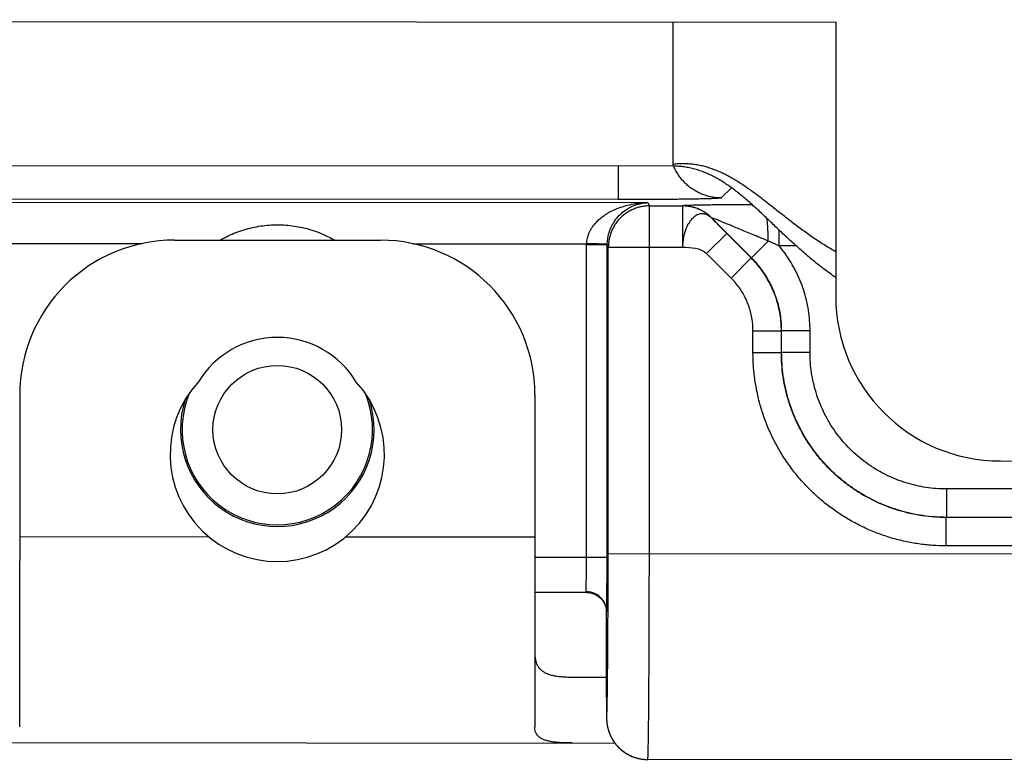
# Model space of a CAD drawing. Header units: inches. Extents: x 0 to 22, y 0 to 17.
# Tile 11 of 35: x 9.771 to 10.249, y 8.963 to 9.322. Entities that reach past the tile are written whole.
import ezdxf

# ---------------------------------------------------------------- set-up
doc = ezdxf.new("R2010")
doc.units = ezdxf.units.IN
doc.header["$LTSCALE"] = 1.21
doc.header["$MEASUREMENT"] = 0
doc.layers.get('0').update_dxf_attribs({"linetype": 'CONTINUOUS'})

msp = doc.modelspace()

# ---------------------------------------------------------------- linework, layer by layer
at = {"color": 7, "linetype": 'CONTINUOUS'}
for p, q in [((8.1930945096, 9.3222401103), (10.1670941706, 9.3210832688)), ((10.0880531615, 9.251129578), (10.0880941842, 9.3211295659)), ((10.1670941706, 9.3210832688), (10.1670162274, 9.1880832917)), ((10.0880531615, 9.251129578), (8.1930534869, 9.2522401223)), ((10.0614857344, 9.2511451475), (10.0614762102, 9.2348932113)), ((10.1114690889, 9.2357214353), (10.1163835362, 9.2406301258)), ((10.0614762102, 9.2348932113), (8.1787153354, 9.2359965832)), ((9.7362166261, 9.2336388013), (10.0758690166, 9.2334397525)), ((10.0758690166, 9.2334397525), (10.076653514, 9.2318683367)), ((10.0765546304, 9.0631362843), (10.076653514, 9.2318683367)), ((10.076653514, 9.2318683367), (10.0926478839, 9.2318589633)), ((10.0926478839, 9.2318589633), (10.0926361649, 9.2118620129)), ((10.092660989, 9.2318905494), (10.0926478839, 9.2318589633)), ((10.1067975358, 9.2260252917), (10.1067844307, 9.2259937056)), ((10.1261483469, 9.2066517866), (10.1067975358, 9.2260252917)), ((10.114099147, 9.2185194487), (10.104351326, 9.2087830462)), ((10.1260100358, 9.2065945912), (10.114099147, 9.2185194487)), ((10.1395167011, 9.2124455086), (10.1395211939, 9.2201671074)), ((9.8460321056, 9.2152714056), (9.9460320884, 9.2152128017)), ((10.1342844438, 9.2147783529), (10.1261483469, 9.2066517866)), ((9.7659397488, 9.2136244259), (9.8303276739, 9.2135866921)), ((9.9617345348, 9.2135096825), (10.0461224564, 9.2134602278)), ((10.0460287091, 9.0611541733), (10.0461176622, 9.2129411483)), ((10.0561172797, 9.2129352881), (10.0461176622, 9.2129411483)), ((10.0560283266, 9.0611483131), (10.0561172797, 9.2129352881)), ((10.0561172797, 9.2129352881), (10.0566425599, 9.2118831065)), ((10.0565553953, 9.0631480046), (10.0566425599, 9.2118831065)), ((10.0566425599, 9.2118831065), (10.0926361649, 9.2118620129)), ((10.1478390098, 9.2124406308), (10.1395166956, 9.2124455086)), ((10.1162622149, 9.1968581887), (10.104351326, 9.2087830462)), ((10.1162622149, 9.1968581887), (10.1260100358, 9.2065945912)), ((10.1261483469, 9.2066517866), (10.1260100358, 9.2065945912)), ((10.1268481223, 9.1606671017), (10.1268543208, 9.1712441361)), ((10.1268543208, 9.1712441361), (10.1406317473, 9.171236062)), ((10.1406255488, 9.1606590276), (10.1406317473, 9.1712360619)), ((10.1407700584, 9.1712932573), (10.1406317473, 9.1712360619)), ((10.1407638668, 9.1607280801), (10.1407700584, 9.1712932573)), ((10.154547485, 9.1712851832), (10.1407700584, 9.1712932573)), ((10.1545412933, 9.160720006), (10.154547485, 9.1712851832)), ((10.1268481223, 9.1606671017), (10.1406255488, 9.1606590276)), ((10.1406255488, 9.1606590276), (10.1407638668, 9.1607280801)), ((10.1545412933, 9.160720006), (10.1407638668, 9.1607280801)), ((9.7709881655, 9.1403153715), (9.7708936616, 8.9790566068)), ((10.0209881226, 9.1401688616), (10.0208936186, 8.978910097)), ((10.2469693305, 9.1080364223), (10.8229692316, 9.1076988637)), ((10.2207229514, 9.0944683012), (10.2207148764, 9.0806893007)), ((10.695557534, 9.0941900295), (10.2207229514, 9.0944683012)), ((10.2205726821, 9.0668433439), (10.2205807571, 9.0806223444)), ((10.2205807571, 9.0806223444), (10.2207148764, 9.0806893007)), ((10.7297496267, 9.0803239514), (10.2205807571, 9.0806223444)), ((10.695549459, 9.080411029), (10.2207148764, 9.0806893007)), ((9.7709477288, 9.0713153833), (9.8627212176, 9.0712616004)), ((9.9291741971, 9.0712226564), (10.0209476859, 9.0711688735)), ((10.7297415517, 9.0665449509), (10.2205726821, 9.0668433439)), ((10.0560283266, 9.0611483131), (10.0209418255, 9.0611688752)), ((10.0565553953, 9.0631480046), (10.7296731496, 9.0627535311)), ((10.0462524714, 9.0441540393), (10.0209318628, 9.0441688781)), ((10.0553756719, 9.0375501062), (10.0556146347, 9.0366818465)), ((10.0556072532, 9.0367146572), (10.0557528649, 9.0359068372)), ((10.0557492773, 9.0359332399), (10.0558179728, 9.0352068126)), ((10.0558113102, 8.9931438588), (10.05583054, 9.034847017)), ((10.0558168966, 9.0352256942), (10.0558292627, 9.0347700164)), ((10.0558293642, 9.0347706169), (10.05583054, 9.034847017)), ((10.0391008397, 9.0031582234), (10.0558156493, 9.0031484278)), ((10.0558112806, 8.9931314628), (10.0558074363, 8.9902804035)), ((10.0558124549, 8.993148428), (10.055811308, 8.9931319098)), ((10.0558113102, 8.9931438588), (10.0558124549, 8.993148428)), ((10.0558014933, 8.9875595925), (10.0557983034, 8.9841995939)), ((10.0558033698, 8.9884285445), (10.0558014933, 8.9875595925)), ((10.0557983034, 8.9841995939), (10.0558013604, 8.9833963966)), ((10.0558013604, 8.9833963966), (10.0558057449, 8.9829896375)), ((8.9298892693, 8.9718082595), (10.0598035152, 8.9711460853)), ((10.7296145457, 8.9627535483), (10.0757978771, 8.9631367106))]:
    msp.add_line(p, q, dxfattribs=at)
for points in [[(10.0462532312, 9.0441541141), (10.0468733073, 9.0441333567), (10.0480279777, 9.0439855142), (10.0492038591, 9.0436833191), (10.0503564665, 9.0432242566), (10.0514453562, 9.0426184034), (10.0524356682, 9.0418875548), (10.0533010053, 9.041063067), (10.0540268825, 9.0401807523), (10.0546103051, 9.0392765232), (10.0550590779, 9.0383802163), (10.0553884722, 9.0375107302)], [(10.0484336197, 9.0438807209), (10.0491404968, 9.0437037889), (10.0502843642, 9.0432582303), (10.0513694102, 9.0426669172), (10.0523629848, 9.0419481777), (10.0532393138, 9.0411290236), (10.0539807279, 9.0402436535), (10.0545788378, 9.0393314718), (10.0550385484, 9.0384269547), (10.0553756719, 9.0375501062)], [(10.0558074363, 8.9902804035), (10.0558053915, 8.9893345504), (10.0558033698, 8.9884285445)], [(10.0558057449, 8.9829896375), (10.0558091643, 8.9828042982), (10.0558140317, 8.982612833)], [(10.0558140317, 8.982612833), (10.0558209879, 8.9824075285), (10.0558306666, 8.9821860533), (10.0558434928, 8.9819512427), (10.0558598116, 8.9817054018), (10.0558800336, 8.9814488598), (10.0559044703, 8.981182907), (10.0559332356, 8.9809101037), (10.05596625, 8.9806335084), (10.0560037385, 8.9803528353), (10.0560460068, 8.9800674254), (10.056093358, 8.979776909), (10.0561461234, 8.9794809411), (10.0562046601, 8.9791792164), (10.0562693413, 8.9788714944), (10.0563404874, 8.9785578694), (10.0564183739, 8.9782386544), (10.0565032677, 8.9779141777), (10.0565954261, 8.9775847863), (10.0566950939, 8.9772508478), (10.0568025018, 8.9769127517), (10.0569178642, 8.9765709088), (10.0570414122, 8.9762256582), (10.0571734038, 8.9758772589), (10.0573140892, 8.9755259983), (10.0574636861, 8.9751722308), (10.0576223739, 8.9748163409), (10.0577903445, 8.9744586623), (10.0579677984, 8.97409951), (10.0581549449, 8.9737391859), (10.0583520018, 8.973377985), (10.0585591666, 8.9730162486), (10.0587766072, 8.9726543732), (10.059004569, 8.9722926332), (10.0592432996, 8.9719313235), (10.0594929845, 8.9715708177), (10.0597537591, 8.9712115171), (10.0600257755, 8.9708538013), (10.0603092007, 8.9704980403), (10.0606042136, 8.9701446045), (10.0609109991, 8.9697938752), (10.0612297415, 8.969446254), (10.0615606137, 8.969102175), (10.0619037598, 8.9687621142), (10.0622593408, 8.9684264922), (10.0626275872, 8.9680956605), (10.0630087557, 8.9677699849), (10.0634031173, 8.9674498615), (10.0638109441, 8.9671357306), (10.0642324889, 8.9668280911), (10.0646679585, 8.9665275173), (10.0651174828, 8.9662346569), (10.0655812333, 8.9659500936), (10.0660594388, 8.965674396), (10.0665522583, 8.9654082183), (10.0670599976, 8.9651521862), (10.0675829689, 8.9649069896), (10.0681213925, 8.9646734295), (10.0686752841, 8.964452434), (10.0692446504, 8.9642448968), (10.0698296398, 8.9640516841), (10.0704304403, 8.9638737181), (10.0710472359, 8.963712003), (10.0716800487, 8.9635676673), (10.0723289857, 8.963441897), (10.0729935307, 8.9633359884), (10.0736730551, 8.9632512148), (10.0743670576, 8.9631888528), (10.0750752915, 8.9631502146), (10.0757977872, 8.9631367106)]]:
    msp.add_lwpolyline(points, dxfattribs=at)
msp.add_circle((9.8959781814, 9.1232421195), 0.0312122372, dxfattribs=at)
for centre, radius, start, end in [((9.8459881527, 9.1402714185), 0.075, 89.9664224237, 179.9664224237), ((9.9459881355, 9.1402128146), 0.075, 359.9664224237, 89.9664224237), ((10.2470162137, 9.1880364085), 0.08, 179.9664224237, 269.9664224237), ((9.8959781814, 9.1232421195), 0.0447682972, 31.1172512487, 148.8155935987), ((9.8959711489, 9.1112421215), 0.052, 137.4251245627, 42.5077202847), ((9.8959781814, 9.1232421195), 0.047, 161.8862704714, 18.0472449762), ((9.8959781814, 9.1232421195), 0.0462099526, 157.6324797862, 22.3003650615)]:
    msp.add_arc(centre, radius, start, end, dxfattribs=at)
for points, knots in [([(10.1670288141, 9.2095608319), (10.1660356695, 9.2101203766), (10.1640761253, 9.2112587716), (10.1611971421, 9.2130275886), (10.1583924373, 9.2148391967), (10.1556572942, 9.2166860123), (10.1529869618, 9.2185604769), (10.1503766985, 9.2204550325), (10.1478217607, 9.2223621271), (10.1453174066, 9.2242742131), (10.1428588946, 9.2261837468), (10.1404414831, 9.2280831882), (10.1380604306, 9.2299650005), (10.1357109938, 9.2318216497), (10.1333884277, 9.2336456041), (10.1310879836, 9.2354293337), (10.1288049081, 9.2371653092), (10.1265344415, 9.2388460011), (10.1242718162, 9.2404638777), (10.1220122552, 9.242011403), (10.119750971, 9.2434810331), (10.117483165, 9.2448652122), (10.1152040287, 9.2461563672), (10.1129087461, 9.2473469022), (10.1105924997, 9.2484291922), (10.1082504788, 9.2493955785), (10.1058778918, 9.2502383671), (10.1034699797, 9.2509498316), (10.1010220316, 9.2515222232), (10.0985293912, 9.2519477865), (10.0959874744, 9.2522187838), (10.093391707, 9.2523275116), (10.090737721, 9.2522663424), (10.0889539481, 9.2521096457), (10.0880536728, 9.252002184)], [0, 0, 0, 0, 0.0372710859, 0.0740869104, 0.1104687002, 0.1464317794, 0.1819860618, 0.2171365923, 0.2518841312, 0.2862257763, 0.3201556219, 0.3536654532, 0.3867454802, 0.4193851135, 0.4515737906, 0.4833018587, 0.514561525, 0.5453478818, 0.5756600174, 0.605502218, 0.6348852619, 0.6638278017, 0.6923578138, 0.7205140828, 0.7483476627, 0.775923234, 0.8033202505, 0.8306337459, 0.8579746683, 0.8854696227, 0.9132599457, 0.9415001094, 0.9703555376, 1, 1, 1, 1]), ([(10.1670215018, 9.1970832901), (10.1660084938, 9.1977765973), (10.1640123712, 9.1991815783), (10.1610878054, 9.2013492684), (10.1582457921, 9.2035568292), (10.1554810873, 9.2057967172), (10.1527884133, 9.2080614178), (10.1501625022, 9.2103434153), (10.1475980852, 9.2126352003), (10.1450898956, 9.2149292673), (10.1426326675, 9.2172181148), (10.1402211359, 9.2194942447), (10.137850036, 9.2217501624), (10.1355141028, 9.2239783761), (10.1332080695, 9.2261713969), (10.1309266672, 9.2283217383), (10.1286646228, 9.230421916), (10.1264166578, 9.2324644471), (10.1241774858, 9.2344418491), (10.121941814, 9.2363466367), (10.1197043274, 9.2381713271), (10.1174597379, 9.2399084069), (10.1152025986, 9.2415504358), (10.1121917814, 9.2435878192), (10.1091083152, 9.2454258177), (10.1059427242, 9.2470163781), (10.1035430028, 9.2480693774), (10.1010987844, 9.2489815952), (10.0986047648, 9.2497453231), (10.0960557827, 9.2503528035), (10.0934466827, 9.2507963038), (10.0907725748, 9.2510681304), (10.0889658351, 9.2511290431), (10.0880531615, 9.251129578)], [0, 0, 0, 0, 0.0377249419, 0.0750073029, 0.1118650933, 0.1483106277, 0.1843509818, 0.2199884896, 0.255221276, 0.2900438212, 0.3244475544, 0.3584214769, 0.3919528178, 0.4250277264, 0.4576320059, 0.4897518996, 0.521374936, 0.552490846, 0.5830925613, 0.6131773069, 0.6427477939, 0.6718135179, 0.7003921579, 0.7285110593, 0.7835237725, 0.8105470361, 0.8373465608, 0.8640193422, 0.8906789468, 0.9174552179, 0.9444932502, 0.9719516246, 1, 1, 1, 1]), ([(10.1114690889, 9.2357214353), (10.1106515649, 9.2357221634), (10.1090154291, 9.2358039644), (10.1065859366, 9.2361665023), (10.1042033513, 9.2367653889), (10.1018909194, 9.2375948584), (10.0996708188, 9.2386469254), (10.097564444, 9.2399114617), (10.0955920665, 9.2413762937), (10.0937726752, 9.2430273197), (10.0921237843, 9.2448486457), (10.0906612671, 9.2468227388), (10.0894093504, 9.2489136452), (10.0887164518, 9.2503757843), (10.0884095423, 9.2511126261)], [0, 0, 0, 0, 0.0834932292, 0.1669889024, 0.2504868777, 0.3339869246, 0.4174887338, 0.5009919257, 0.5844960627, 0.6680006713, 0.7515052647, 0.8350093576, 0.9185124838, 1, 1, 1, 1]), ([(10.0461224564, 9.2134602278), (10.0461339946, 9.2139000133), (10.0462023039, 9.2147901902), (10.0464362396, 9.2161338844), (10.046821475, 9.2175049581), (10.0473662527, 9.2189088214), (10.0480900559, 9.2203457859), (10.0490256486, 9.2218163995), (10.0502098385, 9.2233219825), (10.0516755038, 9.2248566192), (10.0534633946, 9.226398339), (10.0556113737, 9.2279105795), (10.0581436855, 9.2293584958), (10.061071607, 9.2306804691), (10.0643751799, 9.2318164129), (10.0680033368, 9.2326997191), (10.0718709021, 9.2332744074), (10.0745239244, 9.2334245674), (10.0758667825, 9.2334397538)], [0, 0, 0, 0, 0.0336563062, 0.0681757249, 0.1041813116, 0.1424262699, 0.1832058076, 0.227072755, 0.275546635, 0.3295124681, 0.3891710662, 0.4558666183, 0.5301690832, 0.6120003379, 0.7012668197, 0.7970450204, 0.8972612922, 1, 1, 1, 1]), ([(10.0561177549, 9.2129343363), (10.0561224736, 9.213451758), (10.0561536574, 9.2144276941), (10.0563143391, 9.2158486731), (10.0565594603, 9.2172178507), (10.056910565, 9.2186176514), (10.0573856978, 9.2200633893), (10.0580015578, 9.2215484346), (10.0587772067, 9.2230663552), (10.0597412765, 9.2246143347), (10.0609210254, 9.2261729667), (10.0623401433, 9.2277107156), (10.0640171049, 9.2291844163), (10.0659615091, 9.2305402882), (10.0681636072, 9.2317136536), (10.0705894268, 9.2326355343), (10.073182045, 9.2332461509), (10.0749691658, 9.2334161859), (10.0758690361, 9.2334397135)], [0, 0, 0, 0, 0.0493435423, 0.0930208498, 0.1362495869, 0.1818964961, 0.2305261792, 0.2812382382, 0.3350539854, 0.3928991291, 0.4549185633, 0.5211869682, 0.592103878, 0.6673928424, 0.7467302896, 0.8294487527, 0.9141587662, 1, 1, 1, 1]), ([(10.1114690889, 9.2357214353), (10.1114105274, 9.2356628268), (10.1111060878, 9.2356463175), (10.1105620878, 9.2355550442), (10.1096491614, 9.2355055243), (10.1084356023, 9.2354341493), (10.1068999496, 9.2353729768), (10.1050640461, 9.2353106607), (10.1029361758, 9.2352522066), (10.1005318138, 9.2351965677), (10.0978656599, 9.2351447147), (10.0949567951, 9.2350968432), (10.0918238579, 9.2350533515), (10.088489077, 9.2350145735), (10.0849738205, 9.234980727), (10.0813015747, 9.2349520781), (10.0774968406, 9.2349288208), (10.073584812, 9.2349110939), (10.0695913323, 9.2348990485), (10.0655462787, 9.2348927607), (10.0628348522, 9.2348923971), (10.0614762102, 9.2348932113)], [0, 0, 0, 0, 0.0049693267, 0.0164712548, 0.0344992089, 0.0589824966, 0.0897309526, 0.1265432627, 0.1692073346, 0.2173892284, 0.2707968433, 0.3291477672, 0.3918826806, 0.4587237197, 0.5291765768, 0.6027323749, 0.6789863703, 0.7573832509, 0.8373725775, 0.9185105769, 1, 1, 1, 1]), ([(10.076653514, 9.2318683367), (10.0759557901, 9.2318686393), (10.074559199, 9.2317960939), (10.0724880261, 9.23146902), (10.0704621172, 9.2309272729), (10.0685039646, 9.2301767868), (10.0666349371, 9.2292257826), (10.0648755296, 9.2280846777), (10.0632450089, 9.2267659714), (10.0617612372, 9.2252841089), (10.0604404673, 9.2236553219), (10.0592971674, 9.2218974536), (10.0583438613, 9.2200297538), (10.0575909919, 9.2180727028), (10.0570468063, 9.2160476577), (10.056717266, 9.2139771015), (10.0566430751, 9.212580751), (10.0566425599, 9.2118831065)], [0, 0, 0, 0, 0.0666677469, 0.1333363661, 0.2000056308, 0.266675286, 0.3333450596, 0.4000146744, 0.4666838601, 0.5333523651, 0.6000199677, 0.6666864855, 0.7333517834, 0.8000157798, 0.8666784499, 0.9333398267, 1, 1, 1, 1]), ([(10.1067844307, 9.2259937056), (10.1064822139, 9.2262788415), (10.1058671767, 9.2268007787), (10.1048612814, 9.2274023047), (10.1038346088, 9.2278078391), (10.1028014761, 9.2280184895), (10.1017731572, 9.2280372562), (10.100760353, 9.2278632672), (10.0997705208, 9.227499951), (10.0988119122, 9.2269507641), (10.0978930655, 9.2262239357), (10.0970182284, 9.2253299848), (10.0961913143, 9.2242763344), (10.0954243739, 9.223073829), (10.0947338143, 9.2217443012), (10.0941335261, 9.2203131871), (10.093633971, 9.2187934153), (10.093235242, 9.2171858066), (10.0929406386, 9.2154873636), (10.0927196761, 9.2137038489), (10.0926921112, 9.2124812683), (10.0926361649, 9.2118620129)], [0, 0, 0, 0, 0.0487584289, 0.0942861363, 0.1369144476, 0.1776986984, 0.2173551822, 0.2569125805, 0.2975985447, 0.3404570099, 0.3860106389, 0.4346488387, 0.4869050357, 0.5429126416, 0.6017779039, 0.662505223, 0.7248304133, 0.7893295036, 0.856683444, 0.9270345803, 1, 1, 1, 1]), ([(10.1067844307, 9.2259937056), (10.1063221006, 9.2264564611), (10.1053513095, 9.2273371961), (10.1037732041, 9.2285087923), (10.1020876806, 9.2295202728), (10.1003111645, 9.2303616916), (10.09846073, 9.2310249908), (10.0965542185, 9.2315037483), (10.0946105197, 9.2317933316), (10.0933017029, 9.2318584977), (10.0926478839, 9.2318589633)], [0, 0, 0, 0, 0.1250018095, 0.2500074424, 0.3750171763, 0.5000322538, 0.6250425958, 0.7500562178, 0.8750584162, 1, 1, 1, 1]), ([(10.126403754, 9.2324262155), (10.125183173, 9.2324224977), (10.1225534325, 9.2324130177), (10.1186210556, 9.2323939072), (10.1147184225, 9.2323691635), (10.111154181, 9.232340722), (10.1079421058, 9.2323095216), (10.1050770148, 9.2322759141), (10.102555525, 9.2322405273), (10.1003684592, 9.2322041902), (10.0985000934, 9.2321668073), (10.0969203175, 9.2321293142), (10.0956145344, 9.2320898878), (10.0945672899, 9.2320552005), (10.0937846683, 9.2320097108), (10.0931916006, 9.2319911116), (10.0928895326, 9.2319225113), (10.0926768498, 9.2319314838), (10.092660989, 9.2318905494)], [0, 0, 0, 0, 0.1084752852, 0.2337103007, 0.3494800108, 0.4553147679, 0.5504794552, 0.6349552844, 0.7099561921, 0.7745918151, 0.8293433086, 0.8760516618, 0.9149746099, 0.945592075, 0.9687779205, 0.9856083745, 0.9960985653, 1, 1, 1, 1]), ([(10.1067975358, 9.2260252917), (10.1063352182, 9.2264880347), (10.1053644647, 9.2273687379), (10.1037864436, 9.2285402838), (10.1021010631, 9.2295517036), (10.100324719, 9.2303930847), (10.0984744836, 9.2310563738), (10.0965681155, 9.2315351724), (10.0946242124, 9.2318248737), (10.0933151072, 9.2318900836), (10.092660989, 9.2318905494)], [0, 0, 0, 0, 0.1249984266, 0.2499980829, 0.3749986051, 0.4999995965, 0.6250006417, 0.7500013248, 0.87500124, 1, 1, 1, 1]), ([(10.1067844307, 9.2259937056), (10.1073208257, 9.2254395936), (10.1084290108, 9.2242932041), (10.1101645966, 9.2225049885), (10.1120644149, 9.2205656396), (10.1133966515, 9.219222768), (10.114099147, 9.2185194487)], [0, 0, 0, 0, 0.2212272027, 0.4573827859, 0.7148449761, 1, 1, 1, 1]), ([(10.1342844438, 9.2147783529), (10.1329143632, 9.2153532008), (10.1303354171, 9.2164338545), (10.126688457, 9.2179553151), (10.1234739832, 9.2192946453), (10.1206433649, 9.2204666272), (10.1181614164, 9.2214945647), (10.115992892, 9.2223854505), (10.1141122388, 9.223155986), (10.1124962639, 9.223815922), (10.1111236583, 9.2243707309), (10.1099777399, 9.2248295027), (10.1090417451, 9.225202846), (10.1083007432, 9.2254943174), (10.1077243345, 9.2257165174), (10.1073226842, 9.2258606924), (10.1070174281, 9.225977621), (10.1069069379, 9.2259997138), (10.1067974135, 9.2260409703), (10.1067975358, 9.2260252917)], [0, 0, 0, 0, 0.1500601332, 0.2824080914, 0.3990995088, 0.5017647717, 0.5918270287, 0.6704168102, 0.7385414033, 0.7970898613, 0.8467148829, 0.8880523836, 0.9217937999, 0.9483816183, 0.9687579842, 0.9834669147, 0.9931332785, 0.9984164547, 1, 1, 1, 1]), ([(10.1342844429, 9.214778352), (10.1342741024, 9.2154524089), (10.1342455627, 9.216785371), (10.1341785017, 9.2187547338), (10.1340882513, 9.220657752), (10.1339757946, 9.2224744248), (10.1338451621, 9.2241498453), (10.1337430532, 9.2252166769), (10.1336905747, 9.2257114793)], [0, 0, 0, 0, 0.1846505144, 0.3651800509, 0.539720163, 0.7064692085, 0.8637126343, 1, 1, 1, 1]), ([(9.8683476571, 9.2152694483), (9.8684790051, 9.2153469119), (9.8697203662, 9.2160718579), (9.8721893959, 9.2173791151), (9.8758913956, 9.2189933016), (9.8798135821, 9.2203557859), (9.8838575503, 9.2214128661), (9.8879388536, 9.2221525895), (9.8920140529, 9.2225855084), (9.896078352, 9.2227236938), (9.9001409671, 9.2225746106), (9.9042177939, 9.222131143), (9.908298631, 9.2213797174), (9.9123402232, 9.2203105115), (9.9162607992, 9.2189390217), (9.9199573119, 9.2173119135), (9.9224001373, 9.2160104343), (9.9236166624, 9.2152990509), (9.9237242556, 9.2152356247)], [0, 0, 0, 0, 0.0078851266, 0.0743337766, 0.1443561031, 0.2165570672, 0.288858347, 0.3603154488, 0.4308798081, 0.5006256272, 0.5704645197, 0.6409620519, 0.712535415, 0.7848691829, 0.856965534, 0.927133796, 0.9935421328, 1, 1, 1, 1]), ([(10.1395166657, 9.2124455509), (10.1389670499, 9.212690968), (10.1378370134, 9.2131964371), (10.1360936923, 9.2139757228), (10.1348987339, 9.2145067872), (10.1342844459, 9.2147783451)], [0, 0, 0, 0, 0.3152121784, 0.6482793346, 1, 1, 1, 1]), ([(10.0461176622, 9.2129411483), (10.046117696, 9.2129984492), (10.0461179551, 9.2131134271), (10.0461195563, 9.2132864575), (10.0461214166, 9.2134021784), (10.0461224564, 9.2134602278)], [0, 0, 0, 0, 0.3311501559, 0.6644706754, 1, 1, 1, 1]), ([(10.0561218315, 9.2132813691), (10.0561191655, 9.2132535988), (10.0560251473, 9.2131862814), (10.0558283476, 9.2132881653), (10.0554902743, 9.2132639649), (10.0550136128, 9.2133047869), (10.0543996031, 9.2133107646), (10.0536614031, 9.2133257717), (10.0528090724, 9.213340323), (10.0518559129, 9.2133576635), (10.050816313, 9.2133761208), (10.049706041, 9.2133960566), (10.048541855, 9.2134168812), (10.047341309, 9.2134383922), (10.0465307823, 9.213452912), (10.0461224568, 9.2134602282)], [0, 0, 0, 0, 0.0083459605, 0.0271642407, 0.060718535, 0.1088073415, 0.1702743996, 0.244293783, 0.3297327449, 0.4252811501, 0.529492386, 0.640787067, 0.7574839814, 0.8778257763, 1, 1, 1, 1]), ([(10.154547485, 9.1712851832), (10.1545484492, 9.172938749), (10.1544214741, 9.1762512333), (10.1538448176, 9.18119017), (10.152884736, 9.1860721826), (10.1515474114, 9.1908640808), (10.1498411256, 9.1955373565), (10.1477756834, 9.200063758), (10.1453639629, 9.204416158), (10.142621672, 9.2085652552), (10.140583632, 9.2111809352), (10.1395166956, 9.2124455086)], [0, 0, 0, 0, 0.110930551, 0.2221182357, 0.3332608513, 0.4443742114, 0.5555336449, 0.6666751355, 0.7778138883, 0.8890041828, 1, 1, 1, 1]), ([(10.1406317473, 9.1712360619), (10.1406325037, 9.1725437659), (10.1405311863, 9.1751601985), (10.1400720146, 9.1790609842), (10.1393080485, 9.1829151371), (10.1382435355, 9.1866990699), (10.1368852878, 9.1903878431), (10.1352423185, 9.1939573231), (10.1333250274, 9.1973859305), (10.1311443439, 9.2006543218), (10.1287131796, 9.2037424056), (10.126934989, 9.2056685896), (10.1260100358, 9.2065945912)], [0, 0, 0, 0, 0.0999425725, 0.1998703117, 0.2998869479, 0.3999182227, 0.4999792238, 0.5999996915, 0.6999209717, 0.799894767, 0.8999719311, 1, 1, 1, 1]), ([(10.1407700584, 9.1712932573), (10.1407708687, 9.1726016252), (10.1406696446, 9.1752201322), (10.1402101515, 9.1791225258), (10.1394459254, 9.1829766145), (10.1383818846, 9.1867582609), (10.1370243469, 9.1904451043), (10.1353813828, 9.194014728), (10.1334631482, 9.1974447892), (10.131281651, 9.200713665), (10.1288506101, 9.2038010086), (10.1270731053, 9.2057260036), (10.1261483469, 9.2066517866)], [0, 0, 0, 0, 0.0999923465, 0.2000262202, 0.3000077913, 0.3999643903, 0.4999547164, 0.5999609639, 0.6999740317, 0.7999985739, 0.8999952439, 1, 1, 1, 1]), ([(10.1268543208, 9.1712441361), (10.1268549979, 9.1722937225), (10.1267646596, 9.174398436), (10.1263544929, 9.1775323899), (10.1256723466, 9.1806224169), (10.12472284, 9.1836415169), (10.1235132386, 9.1865668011), (10.1220540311, 9.1893758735), (10.1203546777, 9.192046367), (10.118430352, 9.1945572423), (10.1170060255, 9.1961136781), (10.1162622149, 9.1968581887)], [0, 0, 0, 0, 0.1107389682, 0.2219350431, 0.3330720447, 0.444180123, 0.5554294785, 0.6666327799, 0.7777368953, 0.8889639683, 1, 1, 1, 1]), ([(10.2205726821, 9.0668433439), (10.2183433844, 9.0668446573), (10.213880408, 9.0670064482), (10.2072204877, 9.0677258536), (10.2006257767, 9.0689191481), (10.1941333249, 9.0705797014), (10.1877763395, 9.072699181), (10.1815870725, 9.0752666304), (10.175596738, 9.0782689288), (10.1698359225, 9.081691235), (10.1643336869, 9.0855156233), (10.1591189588, 9.0897228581), (10.154217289, 9.0942912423), (10.1496546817, 9.0991977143), (10.1454535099, 9.1044168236), (10.1416357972, 9.109922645), (10.1382203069, 9.1156864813), (10.1352251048, 9.1216797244), (10.1326647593, 9.1278712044), (10.1305532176, 9.1342292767), (10.1289004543, 9.1407215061), (10.1277150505, 9.1473157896), (10.1270034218, 9.1539755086), (10.1268468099, 9.1584382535), (10.1268481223, 9.1606671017)], [0, 0, 0, 0, 0.0454125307, 0.0908829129, 0.1363466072, 0.1818160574, 0.2272809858, 0.2727351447, 0.3181978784, 0.3636611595, 0.4091173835, 0.4545821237, 0.5000358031, 0.5454955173, 0.5909516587, 0.636402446, 0.681862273, 0.7273159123, 0.7727709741, 0.8182302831, 0.8636743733, 0.9091255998, 0.9545966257, 1, 1, 1, 1]), ([(10.2205807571, 9.0806223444), (10.2186762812, 9.0806234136), (10.2148664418, 9.0807616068), (10.2091826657, 9.0813759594), (10.2035574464, 9.082394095), (10.1980192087, 9.083810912), (10.1925959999, 9.0856192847), (10.1873157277, 9.0878099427), (10.1822053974, 9.0903716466), (10.1772917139, 9.0932909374), (10.1725998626, 9.0965525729), (10.1681530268, 9.1001401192), (10.1639728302, 9.1040362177), (10.1600805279, 9.1082214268), (10.156496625, 9.1126739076), (10.1532401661, 9.117369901), (10.1503275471, 9.122285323), (10.1477729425, 9.1273958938), (10.1455890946, 9.1326764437), (10.1437874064, 9.1380999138), (10.1423772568, 9.1436380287), (10.141365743, 9.149263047), (10.1407580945, 9.1549462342), (10.1406243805, 9.1587552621), (10.1406255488, 9.1606590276)], [0, 0, 0, 0, 0.0454772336, 0.0909440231, 0.1364038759, 0.1818676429, 0.227335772, 0.2727991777, 0.3182606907, 0.3637236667, 0.40916355, 0.4545942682, 0.5000428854, 0.5455010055, 0.5909574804, 0.6364122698, 0.681845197, 0.7272764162, 0.7727295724, 0.8181821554, 0.8636272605, 0.9090791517, 0.9545397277, 1, 1, 1, 1]), ([(10.2207148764, 9.0806893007), (10.2188106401, 9.0806904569), (10.2150009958, 9.0808288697), (10.2093171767, 9.0814435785), (10.2036915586, 9.0824622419), (10.1981530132, 9.0838796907), (10.1927296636, 9.0856887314), (10.1874492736, 9.0878801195), (10.1823388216, 9.0904426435), (10.1774243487, 9.09336323), (10.1727308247, 9.0966270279), (10.1682825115, 9.1002171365), (10.1641021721, 9.1041150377), (10.1602111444, 9.1083005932), (10.1566291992, 9.1127522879), (10.1533742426, 9.117447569), (10.1504627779, 9.1223623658), (10.147909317, 9.1274719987), (10.1457266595, 9.1327507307), (10.1439258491, 9.1381720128), (10.1425160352, 9.1437086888), (10.1415044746, 9.1493331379), (10.1408966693, 9.1550158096), (10.1407628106, 9.1588246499), (10.1407638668, 9.1607280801)], [0, 0, 0, 0, 0.0454729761, 0.0909424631, 0.1364101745, 0.181879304, 0.2273494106, 0.2728180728, 0.3182859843, 0.3637530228, 0.4092188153, 0.4546860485, 0.5001422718, 0.5455924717, 0.5910390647, 0.6364722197, 0.6819068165, 0.7273355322, 0.7727617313, 0.8181974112, 0.8636347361, 0.909080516, 0.9545462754, 1, 1, 1, 1]), ([(10.2207229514, 9.0944683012), (10.2190743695, 9.0944692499), (10.2157727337, 9.0945946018), (10.2108482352, 9.0951517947), (10.2059765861, 9.0960763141), (10.2011881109, 9.0973617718), (10.1965096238, 9.0990019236), (10.1919663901, 9.1009866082), (10.1875849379, 9.1033057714), (10.1833886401, 9.1059453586), (10.1794018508, 9.1088914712), (10.1756464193, 9.1121271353), (10.1721431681, 9.115634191), (10.1689124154, 9.1193936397), (10.1659710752, 9.1233834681), (10.1633368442, 9.1275824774), (10.1610233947, 9.1319661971), (10.1590442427, 9.1365109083), (10.1574104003, 9.1411905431), (10.1561307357, 9.1459793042), (10.1552127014, 9.1508506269), (10.1546615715, 9.1557732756), (10.1545403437, 9.159072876), (10.1545412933, 9.160720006)], [0, 0, 0, 0, 0.0475601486, 0.0952132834, 0.1428469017, 0.1904764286, 0.2381146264, 0.2857374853, 0.3333717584, 0.3809973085, 0.4286225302, 0.4762496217, 0.5238721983, 0.5714949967, 0.6191197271, 0.6667392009, 0.7143636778, 0.7619835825, 0.8096095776, 0.8572254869, 0.9048497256, 0.9524817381, 1, 1, 1, 1]), ([(10.0458366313, 9.0445941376), (10.0458463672, 9.0447551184), (10.0458636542, 9.0451339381), (10.045885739, 9.0457860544), (10.0459071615, 9.0466024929), (10.0459275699, 9.047574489), (10.0459466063, 9.0486912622), (10.0459641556, 9.0499409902), (10.045979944, 9.0513104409), (10.0459937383, 9.0527848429), (10.0460054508, 9.0543483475), (10.0460149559, 9.055984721), (10.0460221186, 9.0576765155), (10.0460268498, 9.059405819), (10.046028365, 9.0605691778), (10.0460287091, 9.0611541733)], [0, 0, 0, 0, 0.0292128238, 0.0686841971, 0.1181898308, 0.1771491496, 0.2447867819, 0.3205073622, 0.4035427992, 0.4928607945, 0.5875871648, 0.6867586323, 0.7892729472, 0.8940358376, 1, 1, 1, 1]), ([(10.05583054, 9.034847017), (10.0558396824, 9.0350812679), (10.0558555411, 9.0356279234), (10.0558766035, 9.0365637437), (10.0558968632, 9.0377263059), (10.0559164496, 9.0391037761), (10.0559349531, 9.0406837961), (10.0559522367, 9.04245395), (10.055968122, 9.0443970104), (10.0559824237, 9.0464913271), (10.055994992, 9.0487191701), (10.0560057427, 9.0510647), (10.056014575, 9.0535043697), (10.0560213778, 9.0560122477), (10.0560261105, 9.0585666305), (10.056027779, 9.0602839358), (10.0560283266, 9.0611483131)], [0, 0, 0, 0, 0.0267383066, 0.0623741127, 0.1067641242, 0.1593561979, 0.2195000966, 0.2869887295, 0.3612642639, 0.4411271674, 0.5258658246, 0.6153694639, 0.708654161, 0.8041291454, 0.9014116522, 1, 1, 1, 1]), ([(10.0561538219, 8.9931262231), (10.0561685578, 8.9940326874), (10.0561988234, 8.9960245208), (10.0562403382, 8.9992102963), (10.056280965, 9.0027875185), (10.0563194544, 9.0066734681), (10.0563556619, 9.0108471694), (10.0563893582, 9.0152864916), (10.0564203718, 9.0199706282), (10.0564485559, 9.0248751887), (10.0564737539, 9.0299747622), (10.0564958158, 9.0352421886), (10.0565146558, 9.0406524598), (10.0565301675, 9.0461775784), (10.0565422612, 9.0517894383), (10.0565508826, 9.0574559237), (10.0565542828, 9.0612489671), (10.0565553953, 9.0631480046)], [0, 0, 0, 0, 0.0388325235, 0.0853610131, 0.1364915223, 0.1921027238, 0.2518532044, 0.3153112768, 0.3823008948, 0.4525389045, 0.5254395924, 0.600783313, 0.6782119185, 0.757231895, 0.8374955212, 0.9186399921, 1, 1, 1, 1]), ([(10.0757978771, 8.9631367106), (10.0758771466, 8.9631367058), (10.0757962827, 8.9636283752), (10.0759467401, 8.9641539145), (10.0759290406, 8.9654099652), (10.076001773, 8.9669811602), (10.0760367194, 8.9690605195), (10.0760855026, 8.9715552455), (10.0761283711, 8.974483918), (10.0761718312, 8.9778234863), (10.0762133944, 8.9815623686), (10.0762535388, 8.9856813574), (10.0762918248, 8.9901612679), (10.0763281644, 8.9949821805), (10.0763623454, 9.000121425), (10.0763941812, 9.0055542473), (10.0764235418, 9.0112553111), (10.0764502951, 9.0171987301), (10.0764742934, 9.0233573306), (10.0764954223, 9.0297008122), (10.0765135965, 9.0361984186), (10.076528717, 9.0428200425), (10.0765407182, 9.049537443), (10.0765495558, 9.0563203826), (10.0765532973, 9.0608608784), (10.0765546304, 9.0631362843)], [0, 0, 0, 0, 0.0023778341, 0.0093713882, 0.0209781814, 0.0371463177, 0.0578097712, 0.0828688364, 0.1121704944, 0.145610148, 0.1830733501, 0.2243258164, 0.2691745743, 0.3174608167, 0.3689422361, 0.4233390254, 0.480431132, 0.5399584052, 0.6016246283, 0.6651710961, 0.7302438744, 0.7965330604, 0.8637994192, 0.9317449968, 1, 1, 1, 1]), ([(10.0462524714, 9.0441540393), (10.0461695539, 9.0441541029), (10.0460108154, 9.044169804), (10.0458378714, 9.0443532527), (10.0458316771, 9.0445119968), (10.0458366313, 9.0445941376)], [0, 0, 0, 0, 0.3567720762, 0.6459279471, 1, 1, 1, 1]), ([(10.0557995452, 9.0355878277), (10.0557880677, 9.0357321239), (10.0557332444, 9.0362666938), (10.0555599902, 9.0371822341), (10.0551990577, 9.0383073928), (10.0547017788, 9.0393821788), (10.0540754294, 9.0403909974), (10.0533291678, 9.0413191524), (10.0524738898, 9.0421531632), (10.0515220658, 9.0428809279), (10.0504875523, 9.0434918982), (10.0493854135, 9.0439772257), (10.0482316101, 9.0443298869), (10.0470431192, 9.0445447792), (10.0462386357, 9.0445941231), (10.0458366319, 9.0445951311)], [0, 0, 0, 0, 0.0294262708, 0.1092041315, 0.1891207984, 0.2692236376, 0.3495482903, 0.4301175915, 0.5109408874, 0.5920127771, 0.6733135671, 0.7548105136, 0.8364597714, 0.9182089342, 1, 1, 1, 1]), ([(10.0209148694, 9.0151716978), (10.0209144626, 9.0144776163), (10.0209705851, 9.0131639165), (10.0212690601, 9.0113109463), (10.021779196, 9.0096836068), (10.022505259, 9.0082665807), (10.0234504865, 9.0070493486), (10.0246153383, 9.006022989), (10.0259997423, 9.0051763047), (10.0276066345, 9.0044959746), (10.0294422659, 9.0039688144), (10.0315139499, 9.0035826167), (10.0338271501, 9.0033254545), (10.0363832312, 9.0031843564), (10.0381685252, 9.0031587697), (10.0391008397, 9.0031582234)], [0, 0, 0, 0, 0.0826122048, 0.1561791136, 0.2227820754, 0.2847645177, 0.3446777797, 0.4051225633, 0.4685320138, 0.5369954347, 0.6121975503, 0.6954139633, 0.787533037, 0.8890324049, 1, 1, 1, 1]), ([(10.0558124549, 8.993148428), (10.0558124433, 8.9929205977), (10.0558121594, 8.9924456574), (10.0558112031, 8.9917090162), (10.0558098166, 8.9909286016), (10.0558081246, 8.9901184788), (10.0558062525, 8.9892927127), (10.0558043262, 8.9884653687), (10.055802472, 8.9876505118), (10.0558010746, 8.9869856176), (10.0558001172, 8.9864704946), (10.0557995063, 8.9861008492), (10.0557990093, 8.9857448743), (10.055798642, 8.9854043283), (10.0557984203, 8.9850809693), (10.0557983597, 8.9847765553), (10.0557984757, 8.9844928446), (10.0557987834, 8.9842315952), (10.0557992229, 8.9840287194), (10.0557996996, 8.9838789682), (10.0558001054, 8.9837765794), (10.0558005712, 8.9836811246), (10.0558010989, 8.9835928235), (10.0558016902, 8.9835118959), (10.0558023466, 8.9834385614), (10.0558030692, 8.9833730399), (10.0558038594, 8.983315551), (10.0558046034, 8.9832727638), (10.0558052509, 8.9832427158), (10.0558057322, 8.9832233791), (10.0558062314, 8.9832062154), (10.0558067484, 8.9831912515), (10.0558072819, 8.9831785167), (10.0558078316, 8.9831680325), (10.0558083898, 8.9831598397), (10.0558089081, 8.9831544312), (10.0558093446, 8.9831513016), (10.0558096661, 8.9831497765), (10.0558099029, 8.9831489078), (10.0558102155, 8.9831484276), (10.0558103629, 8.9831484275)], [0, 0, 0, 0, 0.0683463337, 0.1424763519, 0.2209836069, 0.3024616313, 0.3855039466, 0.4687040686, 0.5506555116, 0.6299517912, 0.6681647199, 0.7051864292, 0.740841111, 0.7749529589, 0.8073461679, 0.8378449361, 0.8662734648, 0.8924559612, 0.9162166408, 0.9271338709, 0.9373797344, 0.9469322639, 0.9557694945, 0.9638694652, 0.9712102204, 0.9777698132, 0.9835263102, 0.9884578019, 0.9906073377, 0.9925424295, 0.99426036, 0.9957584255, 0.997033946, 0.9980842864, 0.9989069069, 0.9994995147, 0.9997090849, 0.9998608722, 0.9999557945, 1, 1, 1, 1]), ([(10.0558103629, 8.9831484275), (10.0558799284, 8.9831484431), (10.055827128, 8.9835746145), (10.0559538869, 8.9840373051), (10.0559525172, 8.9851323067), (10.0560206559, 8.9865053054), (10.0560597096, 8.9883200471), (10.0561090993, 8.9904965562), (10.056136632, 8.9920777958), (10.0561506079, 8.9929294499)], [0, 0, 0, 0, 0.021311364, 0.0837659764, 0.1873355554, 0.3315279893, 0.5158369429, 0.7391303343, 1, 1, 1, 1]), ([(10.0558103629, 8.9831484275), (10.0558099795, 8.9824941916), (10.0558736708, 8.9811847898), (10.056160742, 8.9792401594), (10.0566374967, 8.9773329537), (10.057136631, 8.9759348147), (10.0574631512, 8.9751735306), (10.0575337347, 8.9750147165)], [0, 0, 0, 0, 0.2344380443, 0.4688746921, 0.7033114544, 0.9377480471, 1, 1, 1, 1]), ([(10.0390820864, 8.9711582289), (10.038126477, 8.9711587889), (10.0362911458, 8.9711774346), (10.0336562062, 8.9712801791), (10.0312592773, 8.9714698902), (10.0291064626, 8.9717585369), (10.0271999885, 8.9721570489), (10.0255391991, 8.9726761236), (10.0241222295, 8.9733274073), (10.0229487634, 8.9741246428), (10.022024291, 8.9750823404), (10.0213608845, 8.9762096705), (10.0209685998, 8.9775062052), (10.0208933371, 8.9784297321), (10.0208936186, 8.978910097)], [0, 0, 0, 0, 0.1302670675, 0.2501750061, 0.359396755, 0.4579171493, 0.5460777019, 0.6245950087, 0.6946320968, 0.7579208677, 0.8168810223, 0.8745948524, 0.9345174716, 1, 1, 1, 1]), ([(10.0575337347, 8.9750147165), (10.0577289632, 8.9745754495), (10.0582274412, 8.9735547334), (10.0591475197, 8.9720171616), (10.0603177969, 8.9704376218), (10.0616369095, 8.9689800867), (10.0630928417, 8.9676592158), (10.0646709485, 8.9664870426), (10.0663565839, 8.9654756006), (10.0681330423, 8.9646338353), (10.0699835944, 8.9639706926), (10.0718526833, 8.9635011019), (10.073109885, 8.9633102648), (10.0737224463, 8.963245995)], [0, 0, 0, 0, 0.0688000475, 0.1624739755, 0.2561475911, 0.349820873, 0.4434938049, 0.5371663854, 0.6308386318, 0.7245106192, 0.8181824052, 0.9118538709, 1, 1, 1, 1]), ([(10.0737224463, 8.963245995), (10.0737608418, 8.9632419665), (10.0744504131, 8.963171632), (10.075143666, 8.963137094), (10.0757978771, 8.9631367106)], [0, 0, 0, 0, 0.0556977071, 1, 1, 1, 1])]:
    msp.add_open_spline(points, degree=3, knots=knots, dxfattribs=at)
for points in [[(10.0926361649, 9.2118620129), (10.0967867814, 9.2117015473), (10.101488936, 9.2116487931), (10.104351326, 9.2087830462)], [(10.0558292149, 9.034903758), (10.055827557, 9.035131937), (10.0558176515, 9.035360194), (10.0557995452, 9.0355878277)], [(10.0558294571, 9.0348470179), (10.0558294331, 9.0348659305), (10.0558293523, 9.0348848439), (10.0558292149, 9.034903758)], [(10.0561506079, 8.9929294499), (10.0561516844, 8.9929950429), (10.0561527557, 8.9930606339), (10.0561538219, 8.9931262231)]]:
    msp.add_open_spline(points, degree=3, dxfattribs=at)

doc.saveas('drawing.dxf')
